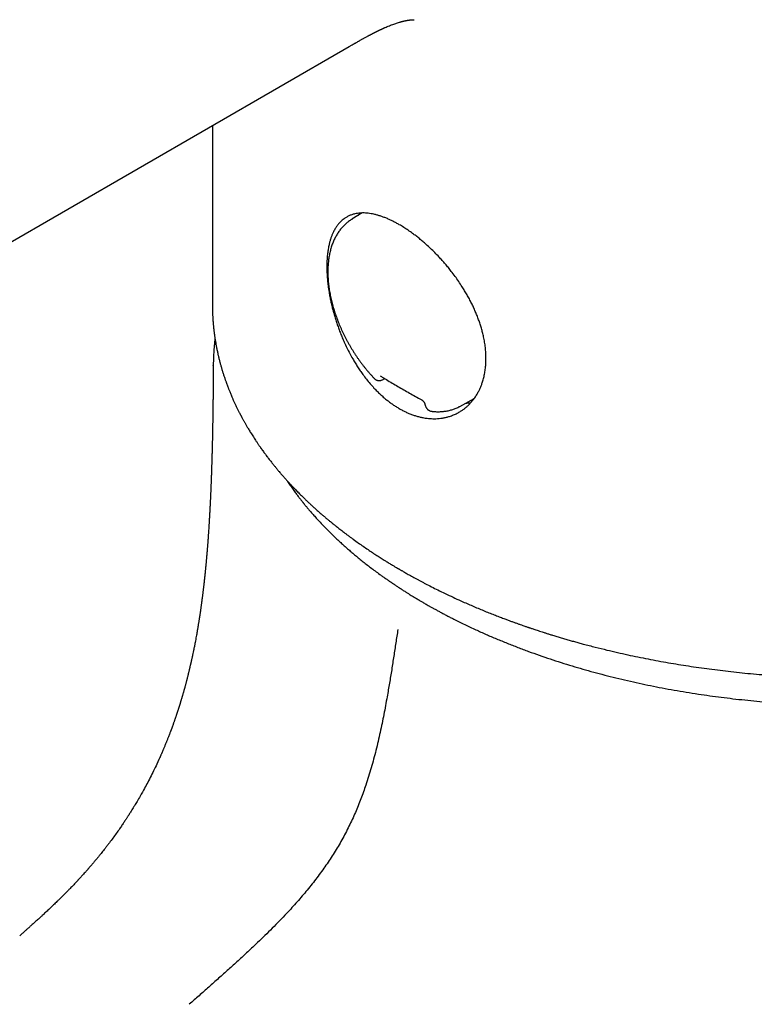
# Model space of a CAD drawing. Header units: millimetres. Extents: x 8 to 539, y 12 to 489.
# Tile 9 of 35: x 477 to 504, y 186 to 222. Entities that reach past the tile are written whole.
import ezdxf

# ---------------------------------------------------------------- set-up
doc = ezdxf.new("R2010")
doc.units = ezdxf.units.MM

msp = doc.modelspace()

# ---------------------------------------------------------------- linework, layer by layer
at = {"color": 7, "linetype": 'Continuous', "lineweight": 30}
for p, q in [((449.335, 198.096), (488.9, 220.936)), ((483.919, 218.061), (483.919, 211.537)), ((489.381, 214.881), (489, 214.65)), ((483.953, 209.315), (483.953, 209.325)), ((490.116, 208.812), (490.195, 208.854)), ((491.664, 207.918), (491.687, 207.846)), ((492.93, 207.841), (493.459, 208.132)), ((491.903, 207.662), (491.904, 207.662)), ((491.903, 207.662), (491.904, 207.662))]:
    msp.add_line(p, q, dxfattribs=at)
for centre, radius, start, end in [((490.585, 213.879), 1.639, 142.5658, 146.6477), ((493.059, 209.575), 1.618, 272.9775, 279.8978)]:
    msp.add_arc(centre, radius, start, end, dxfattribs=at)
for points, knots in [([(488.9, 220.936), (488.916, 220.945), (488.945, 220.963), (488.987, 220.986), (489.021, 221.006), (489.049, 221.022), (489.071, 221.035), (489.092, 221.047), (489.115, 221.06), (489.143, 221.076), (489.174, 221.094), (489.206, 221.112), (489.24, 221.131), (489.274, 221.151), (489.31, 221.171), (489.349, 221.193), (489.386, 221.214), (489.424, 221.235), (489.465, 221.258), (489.509, 221.282), (489.551, 221.304), (489.587, 221.324), (489.62, 221.342), (489.649, 221.357), (489.678, 221.373), (489.707, 221.388), (489.735, 221.403), (489.762, 221.417), (489.788, 221.43), (489.812, 221.442), (489.832, 221.453), (489.85, 221.462), (489.869, 221.471), (489.892, 221.483), (489.915, 221.494), (489.938, 221.505), (489.959, 221.516), (489.981, 221.526), (490.004, 221.537), (490.026, 221.548), (490.046, 221.557), (490.068, 221.567), (490.091, 221.578), (490.116, 221.59), (490.14, 221.601), (490.165, 221.612), (490.19, 221.623), (490.23, 221.641), (490.291, 221.667), (490.369, 221.699), (490.451, 221.731), (490.528, 221.759), (490.597, 221.783), (490.664, 221.805), (490.712, 221.82), (490.747, 221.83), (490.766, 221.835), (490.787, 221.841), (490.808, 221.847), (490.828, 221.852), (490.846, 221.857), (490.864, 221.861), (490.878, 221.865), (490.89, 221.868), (490.9, 221.87), (490.909, 221.872), (490.92, 221.874), (490.932, 221.877), (490.945, 221.88), (490.957, 221.882), (490.969, 221.885), (490.984, 221.888), (491.005, 221.892), (491.025, 221.895), (491.044, 221.899), (491.061, 221.901), (491.078, 221.904), (491.095, 221.906), (491.12, 221.909), (491.152, 221.913), (491.187, 221.916), (491.216, 221.917), (491.239, 221.918), (491.254, 221.918), (491.263, 221.917), (491.263, 221.917), (491.264, 221.917)], [0, 0, 0, 0, 0.013679, 0.025491, 0.035445, 0.043551, 0.049815, 0.054297, 0.061452, 0.070224, 0.078978, 0.089012, 0.098652, 0.108702, 0.119273, 0.131547, 0.143711, 0.152937, 0.166395, 0.180926, 0.193534, 0.204731, 0.215074, 0.223616, 0.232266, 0.241962, 0.251218, 0.258851, 0.267645, 0.276059, 0.281985, 0.286802, 0.293334, 0.300827, 0.308761, 0.316248, 0.322953, 0.330022, 0.338084, 0.345465, 0.351937, 0.358102, 0.367499, 0.375522, 0.383191, 0.392562, 0.400752, 0.409589, 0.434758, 0.464593, 0.494078, 0.525407, 0.551603, 0.57521, 0.60508, 0.61243, 0.619808, 0.629871, 0.640599, 0.647982, 0.656225, 0.666052, 0.671879, 0.677376, 0.682215, 0.686399, 0.691304, 0.697578, 0.704765, 0.710821, 0.715556, 0.724157, 0.734688, 0.748494, 0.758108, 0.767732, 0.778568, 0.789665, 0.800792, 0.829851, 0.859175, 0.888819, 0.918849, 0.948906, 0.976224, 1, 1, 1, 1]), ([(490.729, 207.759), (490.689, 207.783), (490.61, 207.83), (490.492, 207.908), (490.375, 207.993), (490.259, 208.083), (490.143, 208.181), (490.029, 208.284), (489.916, 208.394), (489.794, 208.52), (489.665, 208.665), (489.529, 208.83), (489.409, 208.989), (489.303, 209.139), (489.209, 209.279), (489.119, 209.423), (489.023, 209.586), (488.922, 209.769), (488.819, 209.972), (488.729, 210.162), (488.652, 210.338), (488.586, 210.5), (488.524, 210.663), (488.466, 210.825), (488.413, 210.988), (488.363, 211.149), (488.318, 211.311), (488.276, 211.473), (488.238, 211.637), (488.204, 211.8), (488.174, 211.962), (488.146, 212.139), (488.122, 212.327), (488.103, 212.527), (488.092, 212.706), (488.087, 212.866), (488.088, 213.008), (488.092, 213.147), (488.102, 213.294), (488.118, 213.449), (488.143, 213.609), (488.172, 213.749), (488.205, 213.87), (488.238, 213.976), (488.275, 214.076), (488.321, 214.181), (488.377, 214.288), (488.444, 214.394), (488.512, 214.483), (488.58, 214.557), (488.645, 214.617), (488.713, 214.672), (488.794, 214.726), (488.887, 214.776), (488.995, 214.819), (489.1, 214.849), (489.201, 214.868), (489.295, 214.878), (489.393, 214.882), (489.493, 214.88), (489.595, 214.871), (489.699, 214.857), (489.806, 214.836), (489.915, 214.808), (490.029, 214.774), (490.145, 214.734), (490.264, 214.688), (490.381, 214.636), (490.498, 214.58), (490.613, 214.52), (490.743, 214.448), (490.89, 214.359), (491.051, 214.254), (491.201, 214.148), (491.337, 214.045), (491.461, 213.947), (491.585, 213.845), (491.72, 213.726), (491.867, 213.591), (492.023, 213.439), (492.165, 213.292), (492.291, 213.154), (492.404, 213.025), (492.515, 212.892), (492.634, 212.743), (492.761, 212.575), (492.893, 212.389), (493.009, 212.214), (493.109, 212.051), (493.197, 211.902), (493.28, 211.751), (493.358, 211.6), (493.431, 211.449), (493.498, 211.298), (493.561, 211.146), (493.619, 210.993), (493.673, 210.838), (493.72, 210.683), (493.763, 210.528), (493.802, 210.359), (493.837, 210.176), (493.864, 209.981), (493.88, 209.804), (493.886, 209.646), (493.886, 209.504), (493.88, 209.364), (493.866, 209.214), (493.842, 209.055), (493.807, 208.889), (493.765, 208.742), (493.719, 208.613), (493.673, 208.5), (493.62, 208.391), (493.557, 208.275), (493.48, 208.156), (493.388, 208.035), (493.296, 207.933), (493.206, 207.846), (493.12, 207.773), (493.029, 207.706), (492.925, 207.639), (492.805, 207.573), (492.669, 207.514), (492.538, 207.469), (492.415, 207.437), (492.301, 207.415), (492.184, 207.4), (492.053, 207.391), (491.907, 207.392), (491.747, 207.404), (491.597, 207.428), (491.459, 207.458), (491.334, 207.492), (491.208, 207.534), (491.084, 207.582), (490.963, 207.636), (490.846, 207.694), (490.768, 207.737), (490.729, 207.759)], [0, 0, 0, 0, 0.0065351, 0.013073, 0.0196082, 0.0262486, 0.0328891, 0.0396267, 0.0463642, 0.0531329, 0.061888, 0.0706499, 0.0794051, 0.0860945, 0.0927868, 0.0994762, 0.1062381, 0.1150762, 0.1239212, 0.1327594, 0.1395126, 0.1462689, 0.1530221, 0.1598492, 0.1664699, 0.1731195, 0.1797692, 0.186516, 0.1932629, 0.2001097, 0.2069566, 0.2138359, 0.22264, 0.231451, 0.240255, 0.246987, 0.2537221, 0.260454, 0.2672624, 0.2759671, 0.2846786, 0.2933833, 0.3000352, 0.3066901, 0.313342, 0.3200665, 0.3288198, 0.3375798, 0.3463332, 0.35302, 0.3597098, 0.3663967, 0.3731554, 0.3820287, 0.3909089, 0.3997822, 0.4065638, 0.4133484, 0.4201299, 0.4269866, 0.4336127, 0.4402417, 0.4468678, 0.4536021, 0.4603365, 0.4671712, 0.474006, 0.4808733, 0.4872485, 0.4936264, 0.5000016, 0.5087584, 0.5175222, 0.526279, 0.5329731, 0.5396702, 0.5463643, 0.5531329, 0.561888, 0.5706499, 0.5794051, 0.5860945, 0.5927868, 0.5994763, 0.6062381, 0.6150763, 0.6239212, 0.6327594, 0.6395126, 0.6462689, 0.6530221, 0.6598492, 0.6664699, 0.6731196, 0.6797692, 0.6865161, 0.6932629, 0.7001097, 0.7069566, 0.7138359, 0.72264, 0.731451, 0.7402551, 0.746987, 0.7537221, 0.760454, 0.7672624, 0.7759671, 0.7846786, 0.7933834, 0.8000352, 0.8066901, 0.813342, 0.8200665, 0.8288198, 0.8375798, 0.8463332, 0.8530201, 0.8597098, 0.8663967, 0.8731554, 0.8820287, 0.8909089, 0.8997822, 0.9065638, 0.9133484, 0.9201299, 0.9269866, 0.935866, 0.9447524, 0.9536318, 0.9604216, 0.9672146, 0.9740044, 0.9808717, 0.9872469, 0.9936248, 1, 1, 1, 1]), ([(489, 214.65), (488.998, 214.649), (488.977, 214.636), (488.937, 214.61), (488.882, 214.572), (488.829, 214.53), (488.778, 214.487), (488.728, 214.441), (488.68, 214.392), (488.633, 214.341), (488.589, 214.288), (488.546, 214.232), (488.505, 214.174), (488.466, 214.114), (488.429, 214.051), (488.394, 213.986), (488.361, 213.92), (488.33, 213.851), (488.301, 213.78), (488.274, 213.706), (488.249, 213.631), (488.227, 213.555), (488.207, 213.476), (488.188, 213.396), (488.173, 213.314), (488.159, 213.23), (488.148, 213.145), (488.139, 213.058), (488.132, 212.971), (488.127, 212.881), (488.125, 212.791), (488.125, 212.7), (488.127, 212.607), (488.132, 212.514), (488.138, 212.42), (488.147, 212.325), (488.158, 212.229), (488.171, 212.133), (488.187, 212.036), (488.204, 211.938), (488.224, 211.84), (488.245, 211.742), (488.269, 211.643), (488.295, 211.544), (488.323, 211.445), (488.353, 211.346), (488.384, 211.246), (488.418, 211.147), (488.454, 211.048), (488.491, 210.949), (488.531, 210.851), (488.572, 210.752), (488.615, 210.654), (488.659, 210.557), (488.706, 210.46), (488.754, 210.364), (488.804, 210.268), (488.855, 210.173), (488.908, 210.079), (488.963, 209.986), (489.019, 209.893), (489.076, 209.802), (489.135, 209.712), (489.195, 209.623), (489.257, 209.535), (489.32, 209.448), (489.384, 209.363), (489.449, 209.279), (489.516, 209.197), (489.584, 209.116), (489.652, 209.036), (489.722, 208.959), (489.781, 208.895), (489.817, 208.858), (489.829, 208.845)], [0, 0, 0, 0, 0.0014795, 0.0148633, 0.0282492, 0.0416467, 0.0550648, 0.0685123, 0.0819971, 0.0955264, 0.1091065, 0.1227424, 0.1364382, 0.1501964, 0.1640185, 0.1779046, 0.1918537, 0.2058637, 0.2199314, 0.2340529, 0.2482237, 0.2624389, 0.2766933, 0.2909817, 0.305299, 0.31964, 0.3340003, 0.3483754, 0.3627616, 0.3771554, 0.3915537, 0.405954, 0.4203533, 0.4347501, 0.4491428, 0.4635304, 0.4779121, 0.4922872, 0.5066553, 0.5210161, 0.5353694, 0.5497154, 0.564054, 0.5783854, 0.5927099, 0.6070277, 0.6213393, 0.6356449, 0.6499451, 0.6642401, 0.6785306, 0.6928169, 0.7070995, 0.7213789, 0.7356556, 0.7499302, 0.7642031, 0.7784748, 0.7927458, 0.8070167, 0.8212879, 0.8355598, 0.849833, 0.8641078, 0.878385, 0.8926649, 0.9069481, 0.921235, 0.9355263, 0.9498223, 0.9641236, 0.9784307, 0.9927439, 1, 1, 1, 1]), ([(483.919, 211.537), (483.919, 211.521), (483.92, 211.489), (483.92, 211.442), (483.921, 211.394), (483.922, 211.343), (483.923, 211.288), (483.925, 211.23), (483.928, 211.174), (483.93, 211.123), (483.933, 211.076), (483.936, 211.027), (483.939, 210.976), (483.943, 210.925), (483.947, 210.874), (483.951, 210.827), (483.955, 210.784), (483.959, 210.745), (483.962, 210.709), (483.965, 210.68), (483.968, 210.658), (483.969, 210.642), (483.971, 210.629), (483.972, 210.615), (483.975, 210.596), (483.978, 210.571), (483.981, 210.541), (483.986, 210.505), (483.991, 210.465), (483.997, 210.42), (484.008, 210.347), (484.023, 210.247), (484.044, 210.125), (484.063, 210.022), (484.079, 209.939), (484.093, 209.874), (484.106, 209.811), (484.118, 209.756), (484.128, 209.71), (484.137, 209.672), (484.146, 209.638), (484.153, 209.606), (484.16, 209.576), (484.169, 209.544), (484.178, 209.507), (484.189, 209.465), (484.206, 209.4), (484.23, 209.312), (484.261, 209.205), (484.294, 209.096), (484.329, 208.984), (484.36, 208.893), (484.383, 208.824), (484.399, 208.779), (484.415, 208.735), (484.429, 208.695), (484.442, 208.66), (484.452, 208.632), (484.461, 208.609), (484.467, 208.592), (484.473, 208.578), (484.478, 208.563), (484.486, 208.542), (484.497, 208.513), (484.512, 208.474), (484.53, 208.429), (484.551, 208.377), (484.575, 208.32), (484.601, 208.257), (484.633, 208.183), (484.67, 208.096), (484.715, 207.997), (484.763, 207.894), (484.804, 207.808), (484.838, 207.74), (484.862, 207.692), (484.885, 207.645), (484.907, 207.603), (484.926, 207.567), (484.94, 207.539), (484.951, 207.519), (484.958, 207.504), (484.964, 207.493), (484.97, 207.483), (484.976, 207.471), (484.986, 207.452), (485.001, 207.424), (485.02, 207.388), (485.041, 207.351), (485.063, 207.311), (485.086, 207.27), (485.11, 207.227), (485.136, 207.182), (485.163, 207.135), (485.193, 207.085), (485.225, 207.03), (485.261, 206.97), (485.3, 206.906), (485.343, 206.837), (485.39, 206.763), (485.439, 206.687), (485.491, 206.607), (485.537, 206.538), (485.575, 206.483), (485.601, 206.444), (485.626, 206.409), (485.647, 206.378), (485.666, 206.35), (485.683, 206.327), (485.697, 206.307), (485.707, 206.293), (485.716, 206.281), (485.726, 206.266), (485.739, 206.249), (485.763, 206.215), (485.8, 206.164), (485.852, 206.094), (485.908, 206.018), (485.964, 205.945), (486.02, 205.873), (486.075, 205.803), (486.135, 205.727), (486.202, 205.645), (486.275, 205.557), (486.355, 205.462), (486.424, 205.382), (486.48, 205.318), (486.519, 205.273), (486.556, 205.231), (486.59, 205.194), (486.619, 205.161), (486.645, 205.132), (486.668, 205.108), (486.687, 205.087), (486.702, 205.07), (486.714, 205.057), (486.724, 205.047), (486.737, 205.032), (486.757, 205.011), (486.785, 204.982), (486.818, 204.946), (486.857, 204.905), (486.901, 204.859), (486.95, 204.808), (487.005, 204.752), (487.066, 204.69), (487.131, 204.626), (487.199, 204.558), (487.272, 204.487), (487.35, 204.412), (487.433, 204.333), (487.523, 204.25), (487.617, 204.164), (487.717, 204.074), (487.823, 203.98), (487.911, 203.904), (487.978, 203.846), (488.022, 203.808), (488.068, 203.77), (488.112, 203.733), (488.153, 203.699), (488.188, 203.67), (488.217, 203.645), (488.241, 203.626), (488.261, 203.61), (488.278, 203.596), (488.3, 203.578), (488.328, 203.555), (488.364, 203.526), (488.403, 203.495), (488.448, 203.459), (488.502, 203.417), (488.564, 203.368), (488.632, 203.315), (488.707, 203.258), (488.789, 203.196), (488.875, 203.131), (488.963, 203.066), (489.083, 202.979), (489.232, 202.872), (489.411, 202.747), (489.584, 202.629), (489.75, 202.518), (489.911, 202.413), (490.067, 202.313), (490.212, 202.222), (490.348, 202.138), (490.449, 202.077), (490.523, 202.033), (490.568, 202.006), (490.608, 201.982), (490.64, 201.963), (490.664, 201.949), (490.681, 201.939), (490.694, 201.932), (490.705, 201.925), (490.718, 201.918), (490.737, 201.907), (490.763, 201.891), (490.799, 201.871), (490.842, 201.846), (490.893, 201.817), (490.952, 201.783), (491.019, 201.745), (491.093, 201.703), (491.174, 201.658), (491.261, 201.61), (491.352, 201.561), (491.445, 201.511), (491.54, 201.46), (491.635, 201.411), (491.774, 201.338), (491.958, 201.244), (492.205, 201.121), (492.47, 200.993), (492.756, 200.859), (493.015, 200.742), (493.244, 200.641), (493.444, 200.555), (493.645, 200.47), (493.844, 200.388), (494.037, 200.31), (494.223, 200.237), (494.401, 200.168), (494.557, 200.109), (494.693, 200.058), (494.81, 200.016), (494.922, 199.975), (495.029, 199.936), (495.131, 199.9), (495.22, 199.869), (495.294, 199.844), (495.351, 199.824), (495.398, 199.808), (495.437, 199.794), (495.475, 199.782), (495.518, 199.767), (495.572, 199.749), (495.636, 199.727), (495.709, 199.703), (495.79, 199.676), (495.88, 199.647), (495.977, 199.616), (496.082, 199.583), (496.195, 199.547), (496.325, 199.507), (496.471, 199.463), (496.629, 199.415), (496.79, 199.368), (496.95, 199.322), (497.11, 199.277), (497.269, 199.233), (497.519, 199.165), (497.859, 199.076), (498.275, 198.974), (498.671, 198.881), (499.047, 198.797), (499.42, 198.718), (499.791, 198.644), (500.16, 198.574), (500.528, 198.509), (500.893, 198.447), (501.262, 198.389), (501.638, 198.333), (502.022, 198.281), (502.413, 198.231), (502.812, 198.185), (503.218, 198.142), (503.632, 198.102), (504.053, 198.067), (504.479, 198.036), (504.909, 198.009), (505.344, 197.987), (505.786, 197.969), (506.235, 197.956), (506.69, 197.948), (507.151, 197.945), (507.619, 197.947), (508.058, 197.955), (508.468, 197.966), (508.847, 197.98), (509.224, 197.998), (509.607, 198.02), (509.994, 198.045), (510.384, 198.075), (510.767, 198.108), (511.143, 198.144), (511.513, 198.183), (511.896, 198.227), (512.292, 198.277), (512.7, 198.333), (513.098, 198.392), (513.473, 198.452), (513.825, 198.511), (514.155, 198.57), (514.478, 198.631), (514.792, 198.693), (515.099, 198.756), (515.399, 198.821), (515.694, 198.887), (516.015, 198.962), (516.366, 199.048), (516.748, 199.146), (517.132, 199.249), (517.504, 199.355), (517.862, 199.46), (518.121, 199.54), (518.296, 199.595), (518.385, 199.624), (518.471, 199.651), (518.55, 199.677), (518.622, 199.701), (518.693, 199.724), (518.761, 199.747), (518.825, 199.768), (518.874, 199.785), (518.911, 199.798), (518.937, 199.806), (518.957, 199.813), (518.976, 199.82), (518.997, 199.827), (519.022, 199.835), (519.048, 199.845), (519.076, 199.854), (519.111, 199.866), (519.154, 199.882), (519.207, 199.9), (519.268, 199.922), (519.336, 199.946), (519.413, 199.973), (519.499, 200.004), (519.593, 200.039), (519.696, 200.077), (519.807, 200.119), (519.925, 200.164), (520.048, 200.211), (520.176, 200.261), (520.309, 200.313), (520.448, 200.369), (520.593, 200.428), (520.75, 200.494), (520.921, 200.566), (521.105, 200.645), (521.296, 200.73), (521.494, 200.819), (521.698, 200.913), (521.91, 201.013), (522.127, 201.118), (522.273, 201.191), (522.348, 201.228)], [0, 0, 0, 0, 0.001206, 0.002556, 0.004057, 0.005701, 0.007468, 0.009359, 0.011374, 0.012831, 0.014346, 0.01592, 0.017553, 0.019244, 0.02091, 0.022421, 0.023775, 0.025106, 0.026241, 0.027178, 0.02792, 0.028364, 0.028729, 0.029184, 0.029748, 0.030562, 0.03153, 0.032652, 0.033928, 0.035359, 0.036938, 0.040983, 0.04488, 0.04863, 0.05077, 0.052859, 0.05489, 0.056757, 0.058109, 0.059334, 0.060433, 0.061406, 0.062319, 0.063352, 0.064534, 0.065865, 0.067341, 0.070843, 0.07431, 0.077752, 0.081342, 0.085143, 0.08659, 0.088066, 0.089546, 0.090866, 0.091997, 0.092937, 0.09365, 0.094193, 0.094601, 0.095059, 0.095599, 0.096649, 0.097913, 0.09939, 0.101082, 0.102988, 0.105064, 0.107224, 0.110328, 0.113586, 0.116998, 0.120564, 0.122149, 0.123762, 0.125376, 0.1268, 0.127998, 0.128971, 0.129577, 0.130045, 0.130376, 0.130702, 0.131089, 0.131536, 0.132662, 0.133868, 0.135133, 0.13646, 0.137847, 0.139295, 0.140803, 0.142371, 0.144049, 0.145911, 0.14792, 0.150106, 0.152471, 0.155014, 0.157595, 0.160337, 0.16324, 0.164665, 0.16604, 0.167258, 0.168319, 0.169222, 0.17013, 0.170791, 0.171212, 0.171606, 0.172113, 0.172716, 0.173399, 0.175629, 0.17807, 0.18072, 0.183581, 0.185822, 0.188287, 0.190981, 0.193904, 0.197055, 0.200435, 0.204044, 0.205704, 0.207371, 0.208892, 0.21025, 0.211447, 0.212483, 0.213356, 0.21413, 0.214732, 0.215213, 0.215576, 0.215898, 0.216781, 0.217871, 0.219169, 0.220675, 0.222388, 0.224272, 0.226356, 0.228641, 0.231125, 0.233601, 0.236252, 0.239077, 0.242077, 0.245251, 0.248539, 0.251995, 0.25562, 0.259413, 0.260872, 0.262355, 0.263861, 0.265368, 0.266722, 0.267892, 0.268828, 0.269601, 0.270212, 0.270727, 0.271236, 0.272356, 0.273466, 0.274696, 0.276077, 0.277831, 0.27978, 0.281925, 0.284265, 0.286801, 0.289507, 0.292207, 0.294867, 0.300311, 0.305579, 0.310671, 0.315369, 0.319906, 0.324274, 0.328469, 0.332018, 0.335433, 0.336738, 0.338001, 0.339089, 0.339978, 0.340575, 0.341028, 0.341338, 0.341609, 0.341947, 0.342354, 0.343129, 0.344072, 0.345182, 0.346557, 0.348124, 0.349883, 0.351834, 0.353977, 0.35622, 0.358609, 0.361017, 0.36343, 0.365848, 0.36827, 0.373998, 0.379753, 0.386637, 0.393559, 0.400518, 0.405199, 0.409897, 0.414611, 0.419255, 0.423695, 0.427931, 0.43196, 0.435785, 0.438507, 0.441115, 0.443608, 0.445987, 0.448252, 0.450391, 0.451866, 0.453118, 0.454146, 0.45495, 0.455714, 0.456598, 0.45782, 0.459223, 0.460807, 0.462571, 0.464516, 0.466601, 0.468861, 0.471295, 0.473903, 0.477199, 0.480616, 0.484012, 0.487388, 0.490741, 0.494074, 0.497385, 0.506381, 0.515217, 0.52297, 0.530595, 0.538092, 0.545461, 0.552849, 0.560103, 0.567242, 0.574453, 0.581786, 0.58924, 0.596816, 0.604496, 0.612298, 0.620222, 0.628266, 0.636432, 0.64457, 0.652825, 0.661197, 0.669686, 0.678292, 0.687015, 0.695855, 0.704812, 0.711932, 0.719124, 0.726313, 0.733404, 0.740953, 0.748388, 0.755709, 0.762917, 0.770011, 0.776991, 0.785072, 0.792995, 0.80076, 0.808367, 0.815026, 0.821558, 0.827965, 0.834246, 0.840402, 0.846431, 0.852361, 0.858348, 0.866088, 0.873962, 0.881971, 0.890115, 0.897393, 0.904775, 0.906726, 0.908681, 0.910541, 0.912257, 0.913829, 0.915257, 0.916887, 0.918276, 0.919425, 0.920129, 0.920698, 0.921131, 0.921457, 0.921912, 0.922545, 0.923067, 0.923668, 0.924374, 0.925375, 0.926544, 0.927882, 0.929389, 0.931064, 0.932996, 0.935111, 0.937411, 0.939896, 0.942564, 0.945417, 0.948276, 0.951299, 0.954486, 0.957836, 0.961351, 0.965467, 0.969787, 0.974312, 0.979041, 0.983974, 0.989111, 0.994453, 1, 1, 1, 1]), ([(484.015, 210.303), (484.014, 210.292), (484.01, 210.265), (484.005, 210.223), (484, 210.177), (483.996, 210.135), (483.992, 210.099), (483.989, 210.069), (483.986, 210.04), (483.983, 210.009), (483.98, 209.973), (483.977, 209.931), (483.973, 209.882), (483.969, 209.82), (483.964, 209.748), (483.96, 209.668), (483.957, 209.592), (483.955, 209.525), (483.954, 209.467), (483.953, 209.415), (483.952, 209.368), (483.952, 209.337), (483.951, 209.325)], [0, 0, 0, 0, 0.0318368, 0.083323, 0.1327838, 0.1762794, 0.2136227, 0.2448163, 0.270881, 0.3025505, 0.3402787, 0.3840642, 0.4339055, 0.4898013, 0.5766918, 0.6594752, 0.7381458, 0.8127064, 0.8684079, 0.920906, 0.9695986, 1, 1, 1, 1]), ([(486.635, 205.144), (486.643, 205.132), (486.683, 205.071), (486.758, 204.96), (486.843, 204.839), (486.911, 204.745), (486.959, 204.681), (487.003, 204.621), (487.044, 204.567), (487.08, 204.52), (487.112, 204.478), (487.14, 204.443), (487.164, 204.411), (487.186, 204.384), (487.204, 204.361), (487.219, 204.343), (487.23, 204.329), (487.239, 204.318), (487.248, 204.306), (487.26, 204.291), (487.275, 204.272), (487.293, 204.25), (487.316, 204.222), (487.344, 204.188), (487.378, 204.148), (487.417, 204.102), (487.46, 204.051), (487.507, 203.995), (487.56, 203.935), (487.616, 203.871), (487.675, 203.805), (487.763, 203.708), (487.88, 203.582), (488.025, 203.431), (488.17, 203.285), (488.312, 203.145), (488.453, 203.011), (488.589, 202.885), (488.719, 202.767), (488.845, 202.656), (488.971, 202.547), (489.101, 202.437), (489.236, 202.325), (489.379, 202.21), (489.528, 202.092), (489.684, 201.972), (489.848, 201.849), (489.993, 201.743), (490.117, 201.653), (490.219, 201.581), (490.323, 201.509), (490.43, 201.436), (490.536, 201.364), (490.639, 201.296), (490.742, 201.228), (490.845, 201.161), (490.946, 201.097), (491.039, 201.038), (491.123, 200.986), (491.2, 200.939), (491.258, 200.903), (491.302, 200.877), (491.331, 200.859), (491.355, 200.844), (491.373, 200.834), (491.385, 200.827), (491.393, 200.822), (491.402, 200.816), (491.417, 200.807), (491.44, 200.794), (491.472, 200.775), (491.511, 200.752), (491.558, 200.724), (491.613, 200.692), (491.676, 200.656), (491.746, 200.615), (491.825, 200.571), (491.911, 200.522), (492.006, 200.47), (492.109, 200.413), (492.221, 200.353), (492.339, 200.289), (492.462, 200.225), (492.586, 200.161), (492.801, 200.051), (493.108, 199.9), (493.501, 199.715), (493.887, 199.541), (494.266, 199.378), (494.651, 199.221), (495.04, 199.068), (495.431, 198.921), (495.825, 198.781), (496.22, 198.646), (496.619, 198.517), (497.017, 198.394), (497.414, 198.277), (497.809, 198.166), (498.211, 198.06), (498.621, 197.956), (499.041, 197.857), (499.462, 197.763), (499.884, 197.674), (500.306, 197.591), (500.736, 197.512), (501.175, 197.437), (501.609, 197.369), (502.036, 197.307), (502.456, 197.251), (502.883, 197.199), (503.316, 197.152), (503.756, 197.109), (504.202, 197.071), (504.641, 197.039), (505.073, 197.013), (505.497, 196.992), (505.926, 196.975), (506.36, 196.963), (506.798, 196.957), (507.233, 196.955), (507.666, 196.958), (508.095, 196.966), (508.528, 196.979), (508.964, 196.997), (509.403, 197.021), (509.845, 197.049), (510.287, 197.083), (510.733, 197.123), (511.18, 197.168), (511.628, 197.219), (512.069, 197.275), (512.503, 197.335), (512.931, 197.4), (513.363, 197.47), (513.801, 197.548), (514.242, 197.631), (514.675, 197.72), (515.099, 197.812), (515.514, 197.907), (515.92, 198.007), (516.331, 198.113), (516.745, 198.226), (517.161, 198.345), (517.566, 198.468), (517.961, 198.594), (518.347, 198.723), (518.725, 198.855), (519.094, 198.99), (519.452, 199.127), (519.8, 199.266), (520.137, 199.406), (520.463, 199.547), (520.74, 199.671), (520.97, 199.777), (521.155, 199.865), (521.335, 199.951), (521.506, 200.036), (521.666, 200.116), (521.815, 200.193), (521.953, 200.265), (522.081, 200.333), (522.2, 200.397), (522.311, 200.458), (522.413, 200.514), (522.505, 200.566), (522.589, 200.613), (522.662, 200.656), (522.727, 200.693), (522.783, 200.725), (522.83, 200.753), (522.866, 200.775), (522.893, 200.791), (522.912, 200.802), (522.927, 200.81), (522.94, 200.819), (522.957, 200.828), (522.978, 200.841), (523.005, 200.857), (523.039, 200.878), (523.08, 200.903), (523.128, 200.932), (523.182, 200.965), (523.241, 201.001), (523.302, 201.04), (523.365, 201.079), (523.429, 201.12), (523.527, 201.182), (523.66, 201.269), (523.829, 201.381), (524.003, 201.5), (524.183, 201.626), (524.368, 201.758), (524.566, 201.905), (524.775, 202.063), (524.988, 202.232), (525.194, 202.4), (525.392, 202.567), (525.582, 202.733), (525.764, 202.898), (525.939, 203.061), (526.096, 203.212), (526.235, 203.35), (526.357, 203.475), (526.472, 203.596), (526.577, 203.709), (526.671, 203.813), (526.756, 203.908), (526.834, 203.998), (526.894, 204.069), (526.938, 204.121), (526.968, 204.156), (526.996, 204.19), (527.023, 204.224), (527.049, 204.254), (527.071, 204.282), (527.089, 204.304), (527.103, 204.322), (527.114, 204.335), (527.124, 204.348), (527.136, 204.363), (527.152, 204.382), (527.17, 204.406), (527.19, 204.432), (527.221, 204.471), (527.262, 204.523), (527.313, 204.591), (527.368, 204.664), (527.425, 204.741), (527.484, 204.823), (527.545, 204.91), (527.609, 205.003), (527.675, 205.1), (527.742, 205.201), (527.828, 205.335), (527.931, 205.502), (528.049, 205.703), (528.157, 205.897), (528.255, 206.083), (528.343, 206.259), (528.412, 206.406), (528.463, 206.519), (528.497, 206.596), (528.527, 206.666), (528.554, 206.731), (528.578, 206.789), (528.599, 206.841), (528.617, 206.888), (528.633, 206.928), (528.646, 206.963), (528.657, 206.992), (528.668, 207.02), (528.678, 207.048), (528.69, 207.081), (528.705, 207.122), (528.723, 207.173), (528.745, 207.234), (528.768, 207.303), (528.793, 207.379), (528.817, 207.455), (528.84, 207.531), (528.862, 207.605), (528.884, 207.681), (528.905, 207.758), (528.934, 207.871), (528.971, 208.02), (529.012, 208.208), (529.05, 208.402), (529.075, 208.555), (529.092, 208.663), (529.1, 208.725), (529.109, 208.787), (529.116, 208.85), (529.123, 208.912), (529.13, 208.974), (529.136, 209.034), (529.141, 209.091), (529.145, 209.142), (529.149, 209.186), (529.152, 209.224), (529.154, 209.256), (529.155, 209.283), (529.157, 209.307), (529.158, 209.332), (529.16, 209.357), (529.161, 209.387), (529.163, 209.425), (529.165, 209.473), (529.166, 209.529), (529.168, 209.591), (529.169, 209.661), (529.169, 209.737), (529.169, 209.792), (529.169, 209.822), (529.169, 209.824)], [0, 0, 0, 0, 0.001089, 0.00548, 0.009982, 0.012096, 0.014062, 0.015872, 0.017526, 0.019024, 0.02025, 0.021348, 0.022316, 0.023156, 0.023867, 0.024447, 0.024869, 0.025142, 0.025494, 0.025958, 0.026534, 0.027223, 0.028024, 0.029133, 0.030403, 0.031836, 0.033429, 0.035185, 0.037066, 0.039103, 0.041227, 0.043327, 0.048369, 0.053253, 0.05798, 0.062548, 0.066959, 0.071211, 0.075077, 0.078801, 0.08243, 0.086161, 0.090021, 0.094008, 0.098124, 0.102367, 0.106738, 0.111238, 0.113819, 0.11644, 0.119102, 0.121803, 0.12451, 0.127078, 0.129496, 0.132164, 0.13462, 0.136862, 0.138891, 0.140708, 0.142311, 0.143071, 0.143773, 0.144376, 0.144801, 0.145044, 0.145187, 0.145392, 0.145672, 0.146243, 0.146989, 0.147911, 0.149008, 0.150281, 0.151729, 0.153352, 0.155151, 0.157124, 0.159273, 0.161598, 0.164097, 0.16677, 0.1695, 0.172228, 0.174954, 0.183508, 0.192042, 0.199782, 0.207506, 0.215212, 0.222902, 0.230575, 0.238095, 0.245598, 0.253085, 0.260556, 0.267745, 0.274918, 0.282126, 0.289442, 0.296866, 0.304398, 0.311598, 0.318895, 0.326287, 0.333776, 0.341361, 0.34834, 0.355398, 0.362536, 0.369753, 0.377049, 0.384425, 0.391881, 0.398785, 0.405755, 0.412793, 0.419897, 0.427068, 0.434306, 0.441278, 0.44831, 0.455403, 0.462557, 0.469772, 0.477048, 0.484377, 0.491661, 0.499212, 0.506682, 0.514071, 0.521378, 0.528604, 0.535749, 0.543451, 0.551056, 0.558565, 0.565977, 0.573292, 0.580511, 0.587633, 0.595356, 0.602961, 0.61045, 0.617822, 0.625077, 0.632344, 0.639489, 0.646513, 0.653416, 0.660198, 0.666859, 0.673399, 0.677367, 0.681289, 0.68515, 0.688836, 0.692322, 0.695553, 0.698591, 0.701437, 0.704091, 0.706595, 0.7089, 0.711006, 0.712913, 0.71462, 0.716103, 0.717393, 0.718492, 0.719398, 0.719949, 0.720393, 0.720731, 0.720964, 0.721349, 0.721863, 0.7225, 0.723259, 0.724249, 0.725392, 0.726686, 0.728117, 0.729597, 0.73111, 0.732654, 0.734232, 0.738241, 0.742447, 0.746849, 0.751446, 0.75624, 0.761231, 0.767212, 0.773101, 0.778895, 0.784595, 0.790201, 0.795713, 0.801131, 0.806454, 0.810571, 0.814629, 0.818547, 0.822254, 0.825433, 0.828439, 0.831271, 0.833929, 0.835066, 0.836168, 0.837235, 0.838267, 0.839256, 0.840119, 0.840832, 0.841332, 0.841717, 0.842068, 0.84254, 0.843137, 0.843857, 0.844679, 0.845541, 0.847466, 0.849549, 0.851791, 0.854128, 0.856616, 0.859255, 0.862044, 0.864985, 0.86805, 0.871162, 0.876977, 0.882935, 0.889035, 0.89408, 0.899219, 0.90445, 0.906833, 0.909039, 0.911068, 0.912922, 0.914599, 0.9161, 0.917424, 0.918575, 0.919567, 0.920403, 0.921117, 0.921927, 0.922858, 0.92391, 0.925453, 0.927199, 0.929148, 0.9313, 0.933654, 0.935647, 0.937754, 0.939909, 0.9421, 0.944327, 0.949426, 0.954702, 0.960157, 0.96579, 0.967503, 0.969232, 0.970977, 0.972738, 0.974495, 0.976141, 0.977916, 0.979514, 0.980934, 0.982177, 0.983241, 0.984128, 0.98484, 0.985494, 0.986186, 0.986885, 0.987603, 0.988745, 0.990094, 0.991649, 0.993411, 0.99538, 0.997515, 0.999849, 1, 1, 1, 1]), ([(483.951, 209.315), (483.951, 209.312), (483.951, 209.294), (483.951, 209.261), (483.951, 209.213), (483.95, 209.173), (483.95, 209.138), (483.95, 209.103), (483.95, 209.064), (483.95, 209.026), (483.949, 208.995), (483.949, 208.968), (483.949, 208.941), (483.949, 208.911), (483.949, 208.879), (483.948, 208.851), (483.948, 208.828), (483.948, 208.804), (483.948, 208.777), (483.948, 208.743), (483.947, 208.709), (483.947, 208.678), (483.947, 208.65), (483.947, 208.612), (483.946, 208.562), (483.946, 208.502), (483.945, 208.445), (483.945, 208.39), (483.944, 208.336), (483.944, 208.278), (483.943, 208.218), (483.943, 208.157), (483.942, 208.093), (483.941, 208.03), (483.94, 207.97), (483.94, 207.909), (483.939, 207.849), (483.938, 207.782), (483.937, 207.718), (483.936, 207.652), (483.935, 207.59), (483.935, 207.532), (483.934, 207.474), (483.933, 207.414), (483.932, 207.357), (483.931, 207.309), (483.93, 207.272), (483.93, 207.238), (483.929, 207.202), (483.929, 207.165), (483.928, 207.131), (483.927, 207.103), (483.927, 207.081), (483.927, 207.06), (483.926, 207.032), (483.925, 206.995), (483.925, 206.955), (483.924, 206.919), (483.923, 206.885), (483.923, 206.848), (483.922, 206.807), (483.921, 206.756), (483.919, 206.698), (483.918, 206.634), (483.917, 206.569), (483.915, 206.499), (483.913, 206.429), (483.912, 206.36), (483.91, 206.294), (483.909, 206.236), (483.907, 206.183), (483.906, 206.129), (483.904, 206.072), (483.903, 206.012), (483.901, 205.952), (483.899, 205.889), (483.897, 205.829), (483.896, 205.775), (483.894, 205.725), (483.892, 205.673), (483.891, 205.63), (483.89, 205.595), (483.889, 205.57), (483.888, 205.544), (483.887, 205.512), (483.886, 205.472), (483.884, 205.423), (483.883, 205.387), (483.882, 205.368)], [0, 0, 0, 0, 0.001959, 0.016194, 0.028972, 0.039841, 0.047378, 0.056401, 0.067256, 0.077698, 0.08621, 0.09201, 0.098886, 0.107019, 0.115933, 0.123286, 0.129275, 0.134272, 0.141473, 0.150983, 0.160462, 0.168443, 0.175116, 0.182385, 0.197879, 0.214098, 0.229115, 0.242333, 0.256382, 0.271068, 0.287204, 0.303525, 0.317968, 0.33649, 0.352335, 0.364201, 0.383474, 0.398783, 0.415443, 0.433079, 0.448765, 0.463453, 0.477573, 0.492746, 0.509561, 0.520348, 0.529801, 0.537623, 0.546214, 0.556744, 0.565514, 0.57249, 0.577575, 0.582058, 0.588371, 0.599112, 0.609765, 0.618475, 0.626286, 0.635699, 0.646484, 0.656939, 0.674117, 0.689557, 0.705511, 0.722453, 0.741825, 0.757855, 0.773824, 0.790501, 0.800757, 0.813239, 0.830155, 0.843061, 0.85733, 0.873973, 0.88922, 0.901716, 0.913567, 0.925622, 0.939166, 0.945193, 0.951015, 0.956809, 0.964337, 0.974048, 0.985939, 1, 1, 1, 1]), ([(489.829, 208.846), (489.839, 208.837), (489.858, 208.82), (489.888, 208.802), (489.915, 208.79), (489.938, 208.784), (489.957, 208.781), (489.977, 208.778), (489.998, 208.778), (490.023, 208.78), (490.051, 208.786), (490.083, 208.796), (490.105, 208.806), (490.116, 208.812)], [0, 0, 0, 0, 0.135903, 0.249118, 0.336774, 0.413132, 0.466742, 0.523699, 0.603124, 0.681351, 0.774527, 0.881302, 1, 1, 1, 1]), ([(490.042, 208.947), (490.042, 208.947), (490.042, 208.947), (490.047, 208.945), (490.05, 208.943)], [0, 0, 0, 0, 0.394458, 1, 1, 1, 1]), ([(490.05, 208.943), (490.086, 208.921), (490.189, 208.857), (490.363, 208.752), (490.571, 208.628), (490.781, 208.506), (490.993, 208.385), (491.207, 208.264), (491.387, 208.166), (491.495, 208.107), (491.53, 208.088)], [0, 0, 0, 0, 0.075068, 0.217619, 0.360169, 0.502718, 0.645264, 0.78781, 0.930353, 1, 1, 1, 1]), ([(491.53, 208.088), (491.535, 208.085), (491.544, 208.08), (491.555, 208.072), (491.561, 208.067), (491.567, 208.062), (491.575, 208.054), (491.588, 208.042), (491.602, 208.027), (491.616, 208.009), (491.631, 207.988), (491.643, 207.967), (491.656, 207.943), (491.661, 207.927), (491.664, 207.918)], [0, 0, 0, 0, 0.116521, 0.197568, 0.224502, 0.243061, 0.303524, 0.369097, 0.454811, 0.560633, 0.65324, 0.757198, 0.872633, 1, 1, 1, 1]), ([(491.687, 207.846), (491.691, 207.835), (491.698, 207.815), (491.712, 207.789), (491.724, 207.771), (491.734, 207.758), (491.743, 207.747), (491.753, 207.736), (491.765, 207.724), (491.782, 207.711), (491.801, 207.698), (491.823, 207.686), (491.847, 207.675), (491.868, 207.668), (491.882, 207.666), (491.887, 207.665)], [0, 0, 0, 0, 0.12456, 0.225676, 0.302534, 0.354606, 0.400253, 0.452482, 0.511394, 0.583631, 0.675243, 0.756703, 0.848933, 0.951607, 1, 1, 1, 1]), ([(491.903, 207.662), (491.911, 207.661), (491.944, 207.656), (492.003, 207.651), (492.078, 207.647), (492.152, 207.646), (492.225, 207.648), (492.297, 207.653), (492.368, 207.661), (492.438, 207.671), (492.507, 207.684), (492.575, 207.7), (492.641, 207.719), (492.706, 207.74), (492.769, 207.764), (492.831, 207.791), (492.885, 207.817), (492.917, 207.835), (492.93, 207.842)], [0, 0, 0, 0, 0.021941, 0.090644, 0.159076, 0.227216, 0.295048, 0.362563, 0.429755, 0.496626, 0.563185, 0.629446, 0.69543, 0.761163, 0.826678, 0.892011, 0.957202, 1, 1, 1, 1]), ([(483.882, 205.367), (483.882, 205.36), (483.881, 205.332), (483.879, 205.284), (483.877, 205.227), (483.875, 205.175), (483.874, 205.126), (483.872, 205.076), (483.87, 205.023), (483.867, 204.969), (483.865, 204.915), (483.863, 204.866), (483.861, 204.822), (483.86, 204.781), (483.858, 204.74), (483.856, 204.697), (483.854, 204.653), (483.852, 204.61), (483.85, 204.571), (483.849, 204.536), (483.847, 204.505), (483.846, 204.475), (483.845, 204.443), (483.843, 204.408), (483.841, 204.37), (483.839, 204.332), (483.838, 204.299), (483.836, 204.271), (483.835, 204.244), (483.834, 204.218), (483.832, 204.19), (483.83, 204.157), (483.828, 204.119), (483.826, 204.08), (483.824, 204.043), (483.823, 204.011), (483.821, 203.983), (483.819, 203.952), (483.818, 203.918), (483.815, 203.881), (483.814, 203.847), (483.812, 203.819), (483.811, 203.795), (483.809, 203.771), (483.807, 203.742), (483.806, 203.709), (483.803, 203.672), (483.801, 203.639), (483.8, 203.611), (483.798, 203.586), (483.796, 203.558), (483.794, 203.522), (483.792, 203.481), (483.789, 203.442), (483.787, 203.408), (483.784, 203.36), (483.78, 203.3), (483.775, 203.232), (483.77, 203.161), (483.765, 203.093), (483.76, 203.016), (483.755, 202.947), (483.75, 202.881), (483.746, 202.823), (483.742, 202.773), (483.738, 202.723), (483.734, 202.674), (483.73, 202.624), (483.726, 202.574), (483.722, 202.525), (483.717, 202.474), (483.713, 202.419), (483.708, 202.363), (483.703, 202.308), (483.698, 202.249), (483.693, 202.193), (483.687, 202.131), (483.683, 202.084), (483.679, 202.048), (483.677, 202.028), (483.675, 202.009), (483.673, 201.988), (483.671, 201.963), (483.668, 201.934), (483.665, 201.903), (483.662, 201.873), (483.66, 201.847), (483.657, 201.822), (483.654, 201.794), (483.651, 201.764), (483.648, 201.735), (483.646, 201.71), (483.643, 201.682), (483.64, 201.652), (483.636, 201.623), (483.634, 201.596), (483.631, 201.569), (483.627, 201.538), (483.624, 201.504), (483.62, 201.47), (483.617, 201.442), (483.614, 201.417), (483.611, 201.39), (483.607, 201.356), (483.603, 201.318), (483.597, 201.272), (483.592, 201.224), (483.586, 201.173), (483.58, 201.126), (483.575, 201.084), (483.57, 201.041), (483.564, 200.996), (483.558, 200.948), (483.551, 200.897), (483.544, 200.841), (483.536, 200.781), (483.528, 200.717), (483.519, 200.655), (483.511, 200.596), (483.504, 200.541), (483.497, 200.493), (483.49, 200.448), (483.484, 200.404), (483.477, 200.355), (483.47, 200.306), (483.463, 200.261), (483.457, 200.22), (483.451, 200.183), (483.445, 200.146), (483.439, 200.107), (483.432, 200.063), (483.425, 200.013), (483.416, 199.96), (483.408, 199.91), (483.401, 199.866), (483.394, 199.826), (483.388, 199.788), (483.381, 199.75), (483.374, 199.71), (483.367, 199.669), (483.36, 199.628), (483.353, 199.589), (483.344, 199.536), (483.33, 199.458), (483.311, 199.357), (483.292, 199.255), (483.272, 199.149), (483.252, 199.05), (483.231, 198.945), (483.214, 198.864), (483.2, 198.797), (483.191, 198.753), (483.182, 198.713), (483.173, 198.672), (483.164, 198.631), (483.155, 198.591), (483.148, 198.558), (483.141, 198.529), (483.136, 198.503), (483.13, 198.48), (483.123, 198.45), (483.115, 198.412), (483.104, 198.367), (483.094, 198.325), (483.086, 198.289), (483.078, 198.256), (483.069, 198.219), (483.059, 198.175), (483.048, 198.133), (483.039, 198.096), (483.032, 198.065), (483.024, 198.034), (483.015, 197.999), (483.005, 197.96), (482.996, 197.923), (482.987, 197.891), (482.98, 197.862), (482.972, 197.83), (482.961, 197.79), (482.949, 197.744), (482.936, 197.696), (482.924, 197.653), (482.915, 197.616), (482.906, 197.586), (482.898, 197.556), (482.889, 197.524), (482.879, 197.489), (482.87, 197.457), (482.862, 197.427), (482.852, 197.393), (482.84, 197.352), (482.829, 197.313), (482.819, 197.278), (482.81, 197.25), (482.802, 197.221), (482.792, 197.188), (482.78, 197.149), (482.769, 197.11), (482.759, 197.077), (482.75, 197.05), (482.743, 197.027), (482.737, 197.008), (482.731, 196.988), (482.724, 196.967), (482.716, 196.939), (482.707, 196.91), (482.698, 196.882), (482.691, 196.86), (482.684, 196.839), (482.677, 196.816), (482.668, 196.788), (482.659, 196.76), (482.651, 196.735), (482.644, 196.714), (482.637, 196.694), (482.629, 196.671), (482.621, 196.644), (482.61, 196.613), (482.598, 196.575), (482.584, 196.536), (482.572, 196.501), (482.561, 196.469), (482.549, 196.434), (482.536, 196.396), (482.522, 196.357), (482.51, 196.324), (482.5, 196.295), (482.492, 196.273), (482.485, 196.252), (482.477, 196.23), (482.467, 196.202), (482.455, 196.169), (482.443, 196.136), (482.431, 196.103), (482.419, 196.071), (482.402, 196.027), (482.385, 195.98), (482.364, 195.927), (482.344, 195.873), (482.322, 195.816), (482.3, 195.762), (482.281, 195.713), (482.262, 195.667), (482.244, 195.621), (482.225, 195.574), (482.204, 195.523), (482.183, 195.472), (482.162, 195.423), (482.144, 195.38), (482.128, 195.341), (482.113, 195.306), (482.099, 195.274), (482.087, 195.245), (482.074, 195.217), (482.06, 195.185), (482.045, 195.151), (482.031, 195.118), (482.018, 195.09), (482.006, 195.062), (481.992, 195.032), (481.977, 194.998), (481.962, 194.964), (481.948, 194.934), (481.935, 194.907), (481.89, 194.809), (481.808, 194.635), (481.688, 194.392), (481.567, 194.157), (481.435, 193.912), (481.306, 193.68), (481.201, 193.499), (481.133, 193.385), (481.087, 193.31), (481.039, 193.23), (480.989, 193.15), (480.944, 193.078), (480.906, 193.017), (480.874, 192.967), (480.845, 192.923), (480.822, 192.886), (480.798, 192.85), (480.772, 192.81), (480.74, 192.761), (480.704, 192.707), (480.665, 192.65), (480.624, 192.589), (480.58, 192.525), (480.512, 192.427), (480.417, 192.293), (480.295, 192.124), (480.19, 191.982), (480.104, 191.87), (480.041, 191.788), (479.979, 191.709), (479.921, 191.635), (479.87, 191.571), (479.825, 191.516), (479.787, 191.468), (479.752, 191.425), (479.717, 191.383), (479.681, 191.339), (479.644, 191.295), (479.605, 191.248), (479.565, 191.202), (479.524, 191.154), (479.485, 191.108), (479.451, 191.068), (479.426, 191.039), (479.408, 191.019), (479.394, 191.002), (479.377, 190.984), (479.357, 190.961), (479.332, 190.933), (479.298, 190.894), (479.255, 190.845), (479.205, 190.79), (479.161, 190.742), (479.122, 190.699), (479.089, 190.663), (479.059, 190.631), (479.034, 190.604), (479.013, 190.581), (478.993, 190.559), (478.967, 190.532), (478.934, 190.496), (478.892, 190.452), (478.845, 190.402), (478.793, 190.348), (478.742, 190.296), (478.697, 190.249), (478.658, 190.21), (478.622, 190.173), (478.586, 190.137), (478.539, 190.089), (478.48, 190.03), (478.407, 189.957), (478.333, 189.885), (478.261, 189.815), (478.195, 189.751), (478.127, 189.686), (478.064, 189.626), (478.006, 189.572), (477.955, 189.523), (477.898, 189.469), (477.838, 189.414), (477.78, 189.36), (477.727, 189.311), (477.679, 189.267), (477.631, 189.224), (477.58, 189.177), (477.521, 189.123), (477.455, 189.064), (477.392, 189.007), (477.335, 188.956), (477.289, 188.914), (477.248, 188.877), (477.21, 188.844), (477.172, 188.81), (477.131, 188.774), (477.084, 188.732), (477.036, 188.689), (476.986, 188.644), (476.941, 188.604), (476.912, 188.579), (476.9, 188.568)], [0, 0, 0, 0, 0.001193, 0.00459, 0.007736, 0.01045, 0.013058, 0.015788, 0.018548, 0.021578, 0.024557, 0.027258, 0.029473, 0.031631, 0.033947, 0.03611, 0.038521, 0.040924, 0.043023, 0.044815, 0.046469, 0.048099, 0.04962, 0.051551, 0.05366, 0.055768, 0.057505, 0.058968, 0.06031, 0.06167, 0.063101, 0.064847, 0.066862, 0.069185, 0.071108, 0.072655, 0.07419, 0.075657, 0.077545, 0.079556, 0.081448, 0.082899, 0.084088, 0.085272, 0.086684, 0.088568, 0.09055, 0.09241, 0.093828, 0.094978, 0.096369, 0.098197, 0.100616, 0.102719, 0.104421, 0.105951, 0.11016, 0.113769, 0.116699, 0.121214, 0.124376, 0.128625, 0.13205, 0.134612, 0.137602, 0.139834, 0.142278, 0.145246, 0.147512, 0.149965, 0.152855, 0.155369, 0.158525, 0.161442, 0.16391, 0.16752, 0.17007, 0.173454, 0.174732, 0.175621, 0.176551, 0.177621, 0.178875, 0.180377, 0.182081, 0.183669, 0.184885, 0.186105, 0.187493, 0.189205, 0.190732, 0.191814, 0.193157, 0.194919, 0.196426, 0.197676, 0.198965, 0.200526, 0.202488, 0.204205, 0.20558, 0.206819, 0.208048, 0.209679, 0.211951, 0.213887, 0.21673, 0.219345, 0.221664, 0.223759, 0.225832, 0.228229, 0.23062, 0.233102, 0.235971, 0.239151, 0.242306, 0.245644, 0.248579, 0.251319, 0.254038, 0.25591, 0.258176, 0.260745, 0.263336, 0.265697, 0.267637, 0.269428, 0.271358, 0.27328, 0.275431, 0.278069, 0.280854, 0.283543, 0.2857, 0.2876, 0.289516, 0.291589, 0.293415, 0.295545, 0.297791, 0.299762, 0.301485, 0.305869, 0.311602, 0.316974, 0.321491, 0.327772, 0.332186, 0.337617, 0.340184, 0.342442, 0.344331, 0.346397, 0.348811, 0.350628, 0.352448, 0.353943, 0.355148, 0.356351, 0.357612, 0.359649, 0.362238, 0.364532, 0.366206, 0.36782, 0.369614, 0.371993, 0.374542, 0.376245, 0.377687, 0.379253, 0.381045, 0.383178, 0.385252, 0.386836, 0.388213, 0.389761, 0.391869, 0.394342, 0.397007, 0.399269, 0.401123, 0.402719, 0.404053, 0.405781, 0.407789, 0.409481, 0.410774, 0.412551, 0.414816, 0.417132, 0.418824, 0.420272, 0.421572, 0.423328, 0.425573, 0.427677, 0.429476, 0.43081, 0.431985, 0.433014, 0.433914, 0.435031, 0.436498, 0.438236, 0.439748, 0.440843, 0.44179, 0.443024, 0.444594, 0.44623, 0.447529, 0.448489, 0.449593, 0.450816, 0.452165, 0.453782, 0.455836, 0.458182, 0.460092, 0.461551, 0.463328, 0.465576, 0.467708, 0.469614, 0.471022, 0.472248, 0.473293, 0.47437, 0.475877, 0.477742, 0.479706, 0.481312, 0.483017, 0.485012, 0.488431, 0.490686, 0.493702, 0.497217, 0.500039, 0.502676, 0.505266, 0.507678, 0.51024, 0.513041, 0.516125, 0.518767, 0.521209, 0.523181, 0.525297, 0.527116, 0.528604, 0.53009, 0.531869, 0.533932, 0.535821, 0.537389, 0.538795, 0.540489, 0.542517, 0.544541, 0.546231, 0.547635, 0.549238, 0.562914, 0.577482, 0.591418, 0.60433, 0.621243, 0.633318, 0.637651, 0.642312, 0.647397, 0.652597, 0.657426, 0.660958, 0.664191, 0.666986, 0.66934, 0.671272, 0.673938, 0.677155, 0.680692, 0.684459, 0.688455, 0.692678, 0.69713, 0.708182, 0.719658, 0.731554, 0.737308, 0.743143, 0.748724, 0.753898, 0.758667, 0.762333, 0.765719, 0.768826, 0.77168, 0.774795, 0.778381, 0.781528, 0.784965, 0.788691, 0.792263, 0.795193, 0.797484, 0.798726, 0.799811, 0.801219, 0.802979, 0.805091, 0.807555, 0.811914, 0.816154, 0.820212, 0.823196, 0.826072, 0.828636, 0.830735, 0.83237, 0.833963, 0.835822, 0.83887, 0.842427, 0.846398, 0.850755, 0.855473, 0.858968, 0.862064, 0.864995, 0.867941, 0.8709, 0.876698, 0.882371, 0.888929, 0.894779, 0.899741, 0.904981, 0.911148, 0.914872, 0.918849, 0.923553, 0.928412, 0.932991, 0.937256, 0.940956, 0.944235, 0.948369, 0.952984, 0.958023, 0.963471, 0.9675, 0.971022, 0.974123, 0.97688, 0.979562, 0.98264, 0.986139, 0.990095, 0.993523, 0.99733, 1, 1, 1, 1]), ([(490.675, 199.723), (490.65, 199.56), (490.601, 199.234), (490.527, 198.745), (490.451, 198.256), (490.37, 197.765), (490.295, 197.329), (490.226, 196.949), (490.164, 196.625), (490.099, 196.299), (490.029, 195.973), (489.956, 195.645), (489.877, 195.321), (489.795, 195.001), (489.707, 194.685), (489.612, 194.369), (489.516, 194.075), (489.422, 193.803), (489.33, 193.553), (489.231, 193.304), (489.127, 193.055), (489.015, 192.805), (488.895, 192.556), (488.77, 192.308), (488.637, 192.064), (488.5, 191.824), (488.357, 191.589), (488.21, 191.36), (488.058, 191.134), (487.953, 190.987), (487.9, 190.914)], [0, 0, 0, 0, 0.05599, 0.111993, 0.168004, 0.224007, 0.279993, 0.316639, 0.353278, 0.389927, 0.426615, 0.463315, 0.500006, 0.53501, 0.569992, 0.604958, 0.639926, 0.66742, 0.694945, 0.722466, 0.749974, 0.77797, 0.805962, 0.833963, 0.861971, 0.889963, 0.917453, 0.944952, 0.972466, 1, 1, 1, 1]), ([(487.9, 190.914), (487.843, 190.836), (487.73, 190.681), (487.554, 190.455), (487.374, 190.233), (487.192, 190.016), (487.006, 189.803), (486.819, 189.594), (486.606, 189.364), (486.367, 189.113), (486.101, 188.843), (485.833, 188.579), (485.537, 188.293), (485.212, 187.987), (484.859, 187.66), (484.504, 187.338), (484.148, 187.02), (483.792, 186.703), (483.435, 186.388), (483.198, 186.178), (483.079, 186.074)], [0, 0, 0, 0, 0.039949, 0.079917, 0.119911, 0.159923, 0.19994, 0.239944, 0.279942, 0.334941, 0.389946, 0.444947, 0.499947, 0.571381, 0.642819, 0.714259, 0.785698, 0.857134, 0.928567, 1, 1, 1, 1])]:
    msp.add_open_spline(points, degree=3, knots=knots, dxfattribs=at)

doc.saveas('drawing.dxf')
